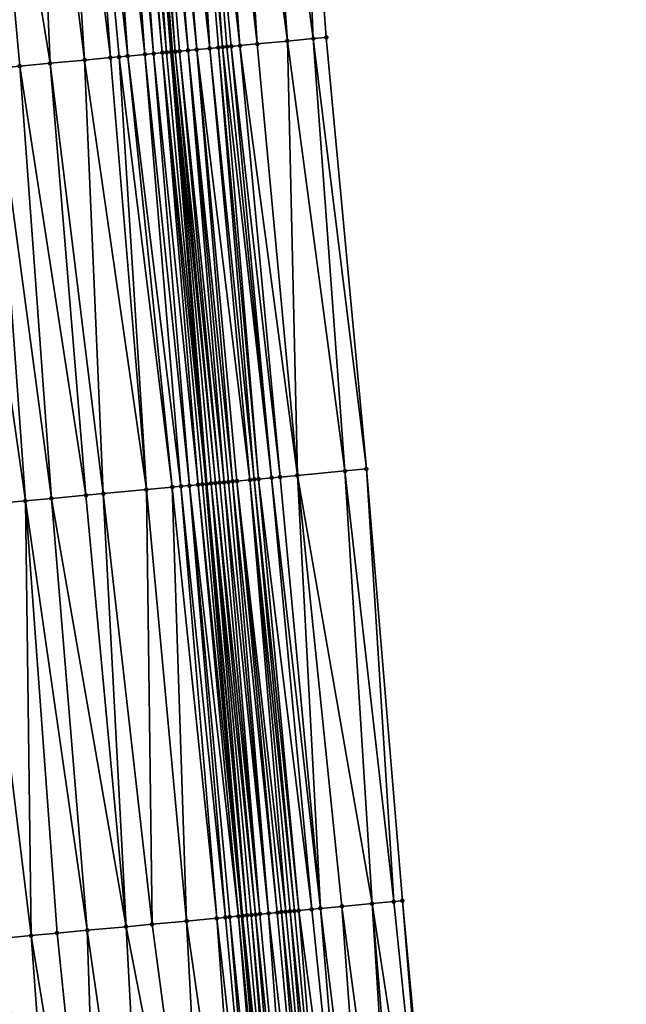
# Model space of a CAD drawing. Header units: feet. Extents: x 2004186 to 2014793, y 836912 to 864902.
# Tile 110 of 256: x 2010535 to 2010563, y 840268 to 840313. Entities that reach past the tile are written whole.
import ezdxf

# ---------------------------------------------------------------- set-up
doc = ezdxf.new("R2010")
doc.units = ezdxf.units.FT
doc.header["$LTSCALE"] = 100
doc.header["$MEASUREMENT"] = 0
for name, color, linetype, lineweight in [('EP_Travel Lane', 5, 'Continuous', 40), ('Road Shots', 4, 'Continuous', 200), ('Road X-Section', 30, 'Continuous', 13)]:
    doc.layers.add(name, color=color, linetype=linetype, lineweight=lineweight)
doc.layers.add('I-77 SB_MM21-27-Surface-Border', color=7, linetype='Continuous')
doc.layers.add('I-77 SB_MM21-27-Surface-TIN', color=7, linetype='Continuous')

msp = doc.modelspace()

# ---------------------------------------------------------------- linework, layer by layer
at = {"layer": 'EP_Travel Lane'}
msp.add_polyline3d([(2010556.355448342, 840152.3034019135, 330.2688760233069), (2010554.430376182, 840172.2069594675, 330.634051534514), (2010552.592448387, 840192.1194834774, 330.9710853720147), (2010550.843420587, 840212.0371035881, 331.3881557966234), (2010549.094201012, 840231.9569076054, 331.7722658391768), (2010547.344998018, 840251.8765227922, 332.1485523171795), (2010545.595775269, 840271.7966101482, 332.5026680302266), (2010543.941322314, 840291.724983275, 332.8852178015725), (2010542.38311738, 840311.6631083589, 333.2561917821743), (2010540.84469176, 840331.3481457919, 333.6275329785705), (2010539.290658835, 840351.2328876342, 334.0001009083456), (2010537.732564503, 840371.1697993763, 334.3547371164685), (2010536.249163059, 840391.1110896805, 334.7345334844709), (2010534.841659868, 840411.057564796, 335.114904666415), (2010533.434118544, 840431.0045803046, 335.4928840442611), (2010532.026614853, 840450.9510625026, 335.8836924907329), (2010530.619156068, 840470.897114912, 336.2643553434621), (2010529.287730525, 840490.8487859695, 336.6517407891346)], dxfattribs=at)
at = {"layer": 'I-77 SB_MM21-27-Surface-Border', "color": 3, "linetype": 'ByBlock', "lineweight": -2}
msp.add_polyline3d([(2010536.849331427, 840471.3208559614, 336.0050703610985), (2010538.390081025, 840451.383917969, 335.6224486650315), (2010540.130386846, 840431.4602963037, 335.2108740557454), (2010542.070308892, 840411.5490983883, 334.8064386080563), (2010543.411574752, 840391.5977659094, 334.4439961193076), (2010545.151892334, 840371.6739692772, 334.0697360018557), (2010546.692723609, 840351.7358163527, 333.7014930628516), (2010548.072387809, 840331.8716134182, 333.3338262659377), (2010549.483508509, 840312.3305115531, 332.9620543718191), (2010551.338526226, 840292.4199919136, 332.5739900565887), (2010552.994363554, 840272.4913784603, 332.2107667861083), (2010554.849338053, 840252.5813226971, 331.8384848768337), (2010556.704239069, 840232.6720556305, 331.4535528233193), (2010557.762707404, 840212.6873127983, 331.1088838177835), (2010559.020094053, 840192.723476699, 330.7204090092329), (2010561.074342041, 840172.8305154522, 330.3673975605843), (2010563.327516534, 840152.958373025, 329.9766822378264)], dxfattribs=at)
at = {"layer": 'I-77 SB_MM21-27-Surface-TIN', "color": 128, "linetype": 'ByBlock', "lineweight": -2}
for points in [[(2010546.277094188, 840331.7415252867, 333.4101129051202), (2010545.080230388, 840331.6548192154, 333.4599508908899), (2010547.691421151, 840312.1619127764, 333.043853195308)], [(2010546.277094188, 840331.7415252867, 333.4101129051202), (2010548.886145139, 840312.2743218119, 332.9888232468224), (2010548.072387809, 840331.8716134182, 333.3338262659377)], [(2010546.277094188, 840331.7415252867, 333.4101129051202), (2010547.691421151, 840312.1619127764, 333.043853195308), (2010548.886145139, 840312.2743218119, 332.9888232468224)], [(2010548.072387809, 840331.8716134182, 333.3338262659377), (2010548.886145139, 840312.2743218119, 332.9888232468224), (2010549.483508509, 840312.3305115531, 332.9620543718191)], [(2010539.694313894, 840331.265052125, 333.6626018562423), (2010538.896382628, 840331.2075560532, 333.6795962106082), (2010541.120331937, 840311.5448145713, 333.2883763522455)], [(2010540.093272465, 840331.2938987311, 333.6489098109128), (2010539.694313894, 840331.265052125, 333.6626018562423), (2010541.518580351, 840311.5822082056, 333.2738726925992)], [(2010539.694313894, 840331.265052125, 333.6626018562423), (2010541.120331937, 840311.5448145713, 333.2883763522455), (2010541.518580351, 840311.5822082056, 333.2738726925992)], [(2010540.292753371, 840331.3082994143, 333.6432559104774), (2010540.093272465, 840331.2938987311, 333.6489098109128), (2010541.916834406, 840311.6195412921, 333.2624262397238)], [(2010540.093272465, 840331.2938987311, 333.6489098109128), (2010541.518580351, 840311.5822082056, 333.2738726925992), (2010541.916834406, 840311.6195412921, 333.2624262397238)], [(2010540.691709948, 840331.3371738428, 333.6280975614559), (2010540.292753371, 840331.3082994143, 333.6432559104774), (2010542.11595472, 840311.6382798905, 333.2530647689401)], [(2010540.292753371, 840331.3082994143, 333.6432559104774), (2010541.916834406, 840311.6195412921, 333.2624262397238), (2010542.11595472, 840311.6382798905, 333.2530647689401)], [(2010540.691709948, 840331.3371738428, 333.6280975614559), (2010542.38311738, 840311.6631083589, 333.2561917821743), (2010540.84469176, 840331.3481457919, 333.6275329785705)], [(2010540.691709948, 840331.3371738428, 333.6280975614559), (2010542.315091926, 840311.6568371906, 333.2528575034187), (2010542.38311738, 840311.6631083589, 333.2561917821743)], [(2010540.691709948, 840331.3371738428, 333.6280975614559), (2010542.11595472, 840311.6382798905, 333.2530647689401), (2010542.315091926, 840311.6568371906, 333.2528575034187)], [(2010541.090685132, 840331.3657885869, 333.6266251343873), (2010540.84469176, 840331.3481457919, 333.6275329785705), (2010542.514247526, 840311.6751970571, 333.2626191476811)], [(2010542.514247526, 840311.6751970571, 333.2626191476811), (2010540.84469176, 840331.3481457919, 333.6275329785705), (2010542.38311738, 840311.6631083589, 333.2561917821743)], [(2010541.489645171, 840331.3946147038, 333.6140129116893), (2010541.090685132, 840331.3657885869, 333.6266251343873), (2010543.111635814, 840311.7311193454, 333.2493546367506)], [(2010541.090685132, 840331.3657885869, 333.6266251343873), (2010542.713387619, 840311.6937233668, 333.2639766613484), (2010543.111635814, 840311.7311193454, 333.2493546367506)], [(2010541.090685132, 840331.3657885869, 333.6266251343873), (2010542.514247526, 840311.6751970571, 333.2626191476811), (2010542.713387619, 840311.6937233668, 333.2639766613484)], [(2010541.888590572, 840331.423645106, 333.590634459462), (2010541.489645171, 840331.3946147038, 333.6140129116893), (2010543.509859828, 840311.7687748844, 333.221626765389)], [(2010541.489645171, 840331.3946147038, 333.6140129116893), (2010543.111635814, 840311.7311193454, 333.2493546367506), (2010543.509859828, 840311.7687748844, 333.221626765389)], [(2010542.885974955, 840331.4959297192, 333.5475452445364), (2010541.888590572, 840331.423645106, 333.590634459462), (2010544.107220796, 840311.8249904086, 333.1935560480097)], [(2010541.888590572, 840331.423645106, 333.590634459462), (2010543.509859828, 840311.7687748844, 333.221626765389), (2010544.107220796, 840311.8249904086, 333.1935560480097)], [(2010543.284948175, 840331.524571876, 333.5446281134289), (2010542.885974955, 840331.4959297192, 333.5475452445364), (2010544.704605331, 840311.8809529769, 333.1782576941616)], [(2010542.885974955, 840331.4959297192, 333.5475452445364), (2010544.505466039, 840311.8624180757, 333.1773339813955), (2010544.704605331, 840311.8809529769, 333.1782576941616)], [(2010542.885974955, 840331.4959297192, 333.5475452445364), (2010544.107220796, 840311.8249904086, 333.1935560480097), (2010544.505466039, 840311.8624180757, 333.1773339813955)], [(2010544.082848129, 840331.5825049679, 333.5046018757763), (2010543.284948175, 840331.524571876, 333.5446281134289), (2010545.501088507, 840311.9558867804, 333.1418514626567)], [(2010543.284948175, 840331.524571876, 333.5446281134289), (2010545.102856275, 840311.9183194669, 333.1651246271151), (2010545.501088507, 840311.9558867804, 333.1418514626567)], [(2010543.284948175, 840331.524571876, 333.5446281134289), (2010544.903734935, 840311.8995918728, 333.1739304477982), (2010545.102856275, 840311.9183194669, 333.1651246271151)], [(2010543.284948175, 840331.524571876, 333.5446281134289), (2010544.704605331, 840311.8809529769, 333.1782576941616), (2010544.903734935, 840311.8995918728, 333.1739304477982)], [(2010545.080230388, 840331.6548192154, 333.4599508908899), (2010544.082848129, 840331.5825049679, 333.5046018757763), (2010546.297568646, 840312.0308531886, 333.1037989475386)], [(2010544.082848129, 840331.5825049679, 333.5046018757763), (2010545.501088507, 840311.9558867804, 333.1418514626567), (2010546.297568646, 840312.0308531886, 333.1037989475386)], [(2010545.080230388, 840331.6548192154, 333.4599508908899), (2010546.297568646, 840312.0308531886, 333.1037989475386), (2010547.691421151, 840312.1619127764, 333.043853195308)], [(2010535.904130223, 840330.9920875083, 333.7358559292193), (2010533.510322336, 840330.8197959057, 333.776477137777), (2010536.739451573, 840311.1350710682, 333.3678115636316)], [(2010533.510322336, 840330.8197959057, 333.776477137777), (2010535.345522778, 840311.0048303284, 333.3864116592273), (2010536.739451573, 840311.1350710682, 333.3678115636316)], [(2010533.510322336, 840330.8197959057, 333.776477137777), (2010534.15071978, 840310.8932693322, 333.3986220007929), (2010535.345522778, 840311.0048303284, 333.3864116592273)], [(2010537.10102604, 840331.0783467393, 333.7095673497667), (2010535.904130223, 840330.9920875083, 333.7358559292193), (2010538.332509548, 840311.2839552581, 333.3446542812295)], [(2010535.904130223, 840330.9920875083, 333.7358559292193), (2010536.739451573, 840311.1350710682, 333.3678115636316), (2010538.332509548, 840311.2839552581, 333.3446542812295)], [(2010538.098444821, 840331.1501512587, 333.6917800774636), (2010537.10102604, 840331.0783467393, 333.7095673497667), (2010539.527292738, 840311.3957288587, 333.3217090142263)], [(2010537.10102604, 840331.0783467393, 333.7095673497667), (2010538.332509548, 840311.2839552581, 333.3446542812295), (2010539.527292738, 840311.3957288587, 333.3217090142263)], [(2010538.896382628, 840331.2075560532, 333.6795962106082), (2010538.098444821, 840331.1501512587, 333.6917800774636), (2010540.323809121, 840311.4703062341, 333.3032997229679)], [(2010538.098444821, 840331.1501512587, 333.6917800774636), (2010539.925553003, 840311.4329952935, 333.3136279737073), (2010540.323809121, 840311.4703062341, 333.3032997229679)], [(2010538.098444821, 840331.1501512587, 333.6917800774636), (2010539.527292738, 840311.3957288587, 333.3217090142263), (2010539.925553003, 840311.4329952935, 333.3136279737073)], [(2010538.896382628, 840331.2075560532, 333.6795962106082), (2010540.323809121, 840311.4703062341, 333.3032997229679), (2010541.120331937, 840311.5448145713, 333.2883763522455)], [(2010548.886145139, 840312.2743218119, 332.9888232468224), (2010547.691421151, 840312.1619127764, 333.043853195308), (2010550.342917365, 840292.3263771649, 332.619709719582)], [(2010548.886145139, 840312.2743218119, 332.9888232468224), (2010551.338526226, 840292.4199919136, 332.5739900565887), (2010549.483508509, 840312.3305115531, 332.9620543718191)], [(2010548.886145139, 840312.2743218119, 332.9888232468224), (2010550.342917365, 840292.3263771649, 332.619709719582), (2010551.338526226, 840292.4199919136, 332.5739900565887)], [(2010543.111635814, 840311.7311193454, 333.2493546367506), (2010542.713387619, 840311.6937233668, 333.2639766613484), (2010544.767507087, 840291.8021415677, 332.8753629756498)], [(2010543.509859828, 840311.7687748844, 333.221626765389), (2010543.111635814, 840311.7311193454, 333.2493546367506), (2010545.165738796, 840291.8397145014, 332.8502323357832)], [(2010543.111635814, 840311.7311193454, 333.2493546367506), (2010544.966618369, 840291.8209771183, 332.8601537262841), (2010545.165738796, 840291.8397145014, 332.8502323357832)], [(2010543.111635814, 840311.7311193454, 333.2493546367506), (2010544.767507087, 840291.8021415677, 332.8753629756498), (2010544.966618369, 840291.8209771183, 332.8601537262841)], [(2010544.107220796, 840311.8249904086, 333.1935560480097), (2010543.509859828, 840311.7687748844, 333.221626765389), (2010545.962226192, 840291.9146030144, 332.8138336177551)], [(2010543.509859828, 840311.7687748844, 333.221626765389), (2010545.36486306, 840291.8584107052, 332.8425290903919), (2010545.962226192, 840291.9146030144, 332.8138336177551)], [(2010543.509859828, 840311.7687748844, 333.221626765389), (2010545.165738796, 840291.8397145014, 332.8502323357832), (2010545.36486306, 840291.8584107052, 332.8425290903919)], [(2010544.505466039, 840311.8624180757, 333.1773339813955), (2010544.107220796, 840311.8249904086, 333.1935560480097), (2010546.161352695, 840291.9332751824, 332.8074250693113)], [(2010544.107220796, 840311.8249904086, 333.1935560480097), (2010545.962226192, 840291.9146030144, 332.8138336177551), (2010546.161352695, 840291.9332751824, 332.8074250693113)], [(2010544.704605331, 840311.8809529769, 333.1782576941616), (2010544.505466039, 840311.8624180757, 333.1773339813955), (2010546.360488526, 840291.9518472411, 332.806408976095)], [(2010544.505466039, 840311.8624180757, 333.1773339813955), (2010546.161352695, 840291.9332751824, 332.8074250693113), (2010546.360488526, 840291.9518472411, 332.806408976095)], [(2010544.903734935, 840311.8995918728, 333.1739304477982), (2010544.704605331, 840311.8809529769, 333.1782576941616), (2010546.957851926, 840292.0080366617, 332.7778690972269)], [(2010544.704605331, 840311.8809529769, 333.1782576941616), (2010546.360488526, 840291.9518472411, 332.806408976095), (2010546.957851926, 840292.0080366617, 332.7778690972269)], [(2010545.102856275, 840311.9183194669, 333.1651246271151), (2010544.903734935, 840311.8995918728, 333.1739304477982), (2010546.957851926, 840292.0080366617, 332.7778690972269)], [(2010545.501088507, 840311.9558867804, 333.1418514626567), (2010545.102856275, 840311.9183194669, 333.1651246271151), (2010547.356086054, 840292.0455836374, 332.7541366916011)], [(2010545.102856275, 840311.9183194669, 333.1651246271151), (2010546.957851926, 840292.0080366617, 332.7778690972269), (2010547.356086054, 840292.0455836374, 332.7541366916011)], [(2010546.297568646, 840312.0308531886, 333.1037989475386), (2010545.501088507, 840311.9558867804, 333.1418514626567), (2010548.152571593, 840292.1204920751, 332.7166647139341)], [(2010545.501088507, 840311.9558867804, 333.1418514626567), (2010547.356086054, 840292.0455836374, 332.7541366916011), (2010548.152571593, 840292.1204920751, 332.7166647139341)], [(2010547.691421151, 840312.1619127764, 333.043853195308), (2010546.297568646, 840312.0308531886, 333.1037989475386), (2010548.152571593, 840292.1204920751, 332.7166647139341)], [(2010547.691421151, 840312.1619127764, 333.043853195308), (2010548.152571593, 840292.1204920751, 332.7166647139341), (2010550.342917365, 840292.3263771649, 332.619709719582)], [(2010538.332509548, 840311.2839552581, 333.3446542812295), (2010536.739451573, 840311.1350710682, 333.3678115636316), (2010539.191820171, 840291.2808752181, 332.9710758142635)], [(2010539.527292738, 840311.3957288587, 333.3217090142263), (2010538.332509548, 840311.2839552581, 333.3446542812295), (2010541.183136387, 840291.4670475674, 332.9365804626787)], [(2010538.332509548, 840311.2839552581, 333.3446542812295), (2010539.191820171, 840291.2808752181, 332.9710758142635), (2010541.183136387, 840291.4670475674, 332.9365804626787)], [(2010539.925553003, 840311.4329952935, 333.3136279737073), (2010539.527292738, 840311.3957288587, 333.3217090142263), (2010541.183136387, 840291.4670475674, 332.9365804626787)], [(2010540.323809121, 840311.4703062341, 333.3032997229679), (2010539.925553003, 840311.4329952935, 333.3136279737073), (2010542.377930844, 840291.5787002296, 332.9186167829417)], [(2010539.925553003, 840311.4329952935, 333.3136279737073), (2010541.183136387, 840291.4670475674, 332.9365804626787), (2010542.377930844, 840291.5787002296, 332.9186167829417)], [(2010541.120331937, 840311.5448145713, 333.2883763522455), (2010540.323809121, 840311.4703062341, 333.3032997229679), (2010542.776193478, 840291.6159412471, 332.9113650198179)], [(2010540.323809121, 840311.4703062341, 333.3032997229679), (2010542.377930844, 840291.5787002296, 332.9186167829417), (2010542.776193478, 840291.6159412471, 332.9113650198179)], [(2010541.518580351, 840311.5822082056, 333.2738726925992), (2010541.120331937, 840311.5448145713, 333.2883763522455), (2010543.174448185, 840291.6532673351, 332.8995308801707)], [(2010541.120331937, 840311.5448145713, 333.2883763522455), (2010542.776193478, 840291.6159412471, 332.9113650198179), (2010543.174448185, 840291.6532673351, 332.8995308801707)], [(2010541.916834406, 840311.6195412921, 333.2624262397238), (2010541.518580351, 840311.5822082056, 333.2738726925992), (2010543.572708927, 840291.6905286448, 332.8911860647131)], [(2010541.518580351, 840311.5822082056, 333.2738726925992), (2010543.174448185, 840291.6532673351, 332.8995308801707), (2010543.572708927, 840291.6905286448, 332.8911860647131)], [(2010542.11595472, 840311.6382798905, 333.2530647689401), (2010541.916834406, 840311.6195412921, 333.2624262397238), (2010543.941322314, 840291.724983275, 332.8852178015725)], [(2010541.916834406, 840311.6195412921, 333.2624262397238), (2010543.771834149, 840291.7092145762, 332.8840361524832), (2010543.941322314, 840291.724983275, 332.8852178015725)], [(2010541.916834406, 840311.6195412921, 333.2624262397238), (2010543.572708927, 840291.6905286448, 332.8911860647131), (2010543.771834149, 840291.7092145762, 332.8840361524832)], [(2010542.315091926, 840311.6568371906, 333.2528575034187), (2010542.11595472, 840311.6382798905, 333.2530647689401), (2010543.941322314, 840291.724983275, 332.8852178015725)], [(2010542.315091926, 840311.6568371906, 333.2528575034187), (2010543.941322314, 840291.724983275, 332.8852178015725), (2010542.38311738, 840311.6631083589, 333.2561917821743)], [(2010542.514247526, 840311.6751970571, 333.2626191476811), (2010542.38311738, 840311.6631083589, 333.2561917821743), (2010544.369255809, 840291.764778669, 332.889179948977)], [(2010543.970974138, 840291.7277419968, 332.885424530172), (2010542.38311738, 840311.6631083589, 333.2561917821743), (2010543.941322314, 840291.724983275, 332.8852178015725)], [(2010544.369255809, 840291.764778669, 332.889179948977), (2010542.38311738, 840311.6631083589, 333.2561917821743), (2010544.170120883, 840291.7461969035, 332.8907189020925)], [(2010544.170120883, 840291.7461969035, 332.8907189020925), (2010542.38311738, 840311.6631083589, 333.2561917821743), (2010543.970974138, 840291.7277419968, 332.885424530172)], [(2010542.713387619, 840311.6937233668, 333.2639766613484), (2010542.514247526, 840311.6751970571, 333.2626191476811), (2010544.568383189, 840291.7834414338, 332.8832779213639)], [(2010542.514247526, 840311.6751970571, 333.2626191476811), (2010544.369255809, 840291.764778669, 332.889179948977), (2010544.568383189, 840291.7834414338, 332.8832779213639)], [(2010542.713387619, 840311.6937233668, 333.2639766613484), (2010544.568383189, 840291.7834414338, 332.8832779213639), (2010544.767507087, 840291.8021415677, 332.8753629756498)], [(2010534.15071978, 840310.8932693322, 333.3986220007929), (2010532.756793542, 840310.7630011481, 333.4186078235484), (2010535.60742813, 840290.9460102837, 333.0199545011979)], [(2010535.345522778, 840311.0048303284, 333.3864116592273), (2010534.15071978, 840310.8932693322, 333.3986220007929), (2010536.802229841, 840291.0575850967, 333.0061842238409)], [(2010534.15071978, 840310.8932693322, 333.3986220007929), (2010535.60742813, 840290.9460102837, 333.0199545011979), (2010536.802229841, 840291.0575850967, 333.0061842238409)], [(2010536.739451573, 840311.1350710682, 333.3678115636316), (2010535.345522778, 840311.0048303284, 333.3864116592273), (2010538.395286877, 840291.206479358, 332.9809374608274)], [(2010535.345522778, 840311.0048303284, 333.3864116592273), (2010536.802229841, 840291.0575850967, 333.0061842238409), (2010538.395286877, 840291.206479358, 332.9809374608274)], [(2010536.739451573, 840311.1350710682, 333.3678115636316), (2010538.395286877, 840291.206479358, 332.9809374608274), (2010539.191820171, 840291.2808752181, 332.9710758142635)], [(2010532.756793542, 840310.7630011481, 333.4186078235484), (2010533.416977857, 840290.7412468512, 333.0564907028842), (2010535.60742813, 840290.9460102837, 333.0199545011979)], [(2010550.342917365, 840292.3263771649, 332.619709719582), (2010548.152571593, 840292.1204920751, 332.7166647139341), (2010551.600505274, 840272.3603808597, 332.2714603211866)], [(2010550.342917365, 840292.3263771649, 332.619709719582), (2010552.596117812, 840272.4539561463, 332.227807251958), (2010551.338526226, 840292.4199919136, 332.5739900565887)], [(2010550.342917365, 840292.3263771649, 332.619709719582), (2010551.600505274, 840272.3603808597, 332.2714603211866), (2010552.596117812, 840272.4539561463, 332.227807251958)], [(2010551.338526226, 840292.4199919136, 332.5739900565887), (2010552.596117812, 840272.4539561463, 332.227807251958), (2010552.994363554, 840272.4913784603, 332.2107667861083)], [(2010543.970974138, 840291.7277419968, 332.885424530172), (2010543.941322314, 840291.724983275, 332.8852178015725), (2010545.825921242, 840271.8179802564, 332.50652170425)], [(2010544.170120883, 840291.7461969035, 332.8907189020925), (2010543.970974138, 840291.7277419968, 332.885424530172), (2010545.825921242, 840271.8179802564, 332.50652170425)], [(2010544.369255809, 840291.764778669, 332.889179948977), (2010544.170120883, 840291.7461969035, 332.8907189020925), (2010546.224192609, 840271.8551275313, 332.5043163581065)], [(2010544.170120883, 840291.7461969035, 332.8907189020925), (2010546.025062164, 840271.8364976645, 332.5084519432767), (2010546.224192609, 840271.8551275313, 332.5043163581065)], [(2010544.170120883, 840291.7461969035, 332.8907189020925), (2010545.825921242, 840271.8179802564, 332.50652170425), (2010546.025062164, 840271.8364976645, 332.5084519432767)], [(2010544.568383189, 840291.7834414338, 332.8832779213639), (2010544.369255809, 840291.764778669, 332.889179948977), (2010546.423319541, 840271.873795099, 332.4981472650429)], [(2010544.369255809, 840291.764778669, 332.889179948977), (2010546.224192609, 840271.8551275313, 332.5043163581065), (2010546.423319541, 840271.873795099, 332.4981472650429)], [(2010544.767507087, 840291.8021415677, 332.8753629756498), (2010544.568383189, 840291.7834414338, 332.8832779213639), (2010546.423319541, 840271.873795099, 332.4981472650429)], [(2010544.966618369, 840291.8209771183, 332.8601537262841), (2010544.767507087, 840291.8021415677, 332.8753629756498), (2010546.821565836, 840271.9112114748, 332.4814270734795)], [(2010544.767507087, 840291.8021415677, 332.8753629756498), (2010546.423319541, 840271.873795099, 332.4981472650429), (2010546.821565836, 840271.9112114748, 332.4814270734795)], [(2010545.165738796, 840291.8397145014, 332.8502323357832), (2010544.966618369, 840291.8209771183, 332.8601537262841), (2010546.821565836, 840271.9112114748, 332.4814270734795)], [(2010545.36486306, 840291.8584107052, 332.8425290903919), (2010545.165738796, 840291.8397145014, 332.8502323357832), (2010547.219817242, 840271.9485730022, 332.4676653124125)], [(2010545.165738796, 840291.8397145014, 332.8502323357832), (2010546.821565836, 840271.9112114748, 332.4814270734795), (2010547.219817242, 840271.9485730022, 332.4676653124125)], [(2010545.962226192, 840291.9146030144, 332.8138336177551), (2010545.36486306, 840291.8584107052, 332.8425290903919), (2010547.618049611, 840271.9861388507, 332.442882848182)], [(2010545.36486306, 840291.8584107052, 332.8425290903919), (2010547.418935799, 840271.9673304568, 332.4566478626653), (2010547.618049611, 840271.9861388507, 332.442882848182)], [(2010545.36486306, 840291.8584107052, 332.8425290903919), (2010547.219817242, 840271.9485730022, 332.4676653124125), (2010547.418935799, 840271.9673304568, 332.4566478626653)], [(2010546.161352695, 840291.9332751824, 332.8074250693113), (2010545.962226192, 840291.9146030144, 332.8138336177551), (2010548.016304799, 840272.0234597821, 332.431310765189)], [(2010545.962226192, 840291.9146030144, 332.8138336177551), (2010547.817170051, 840272.0048761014, 332.4329551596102), (2010548.016304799, 840272.0234597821, 332.431310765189)], [(2010545.962226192, 840291.9146030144, 332.8138336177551), (2010547.618049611, 840271.9861388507, 332.442882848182), (2010547.817170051, 840272.0048761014, 332.4329551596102)], [(2010546.360488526, 840291.9518472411, 332.806408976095), (2010546.161352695, 840291.9332751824, 332.8074250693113), (2010548.215431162, 840272.0421334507, 332.4248125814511)], [(2010546.161352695, 840291.9332751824, 332.8074250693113), (2010548.016304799, 840272.0234597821, 332.431310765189), (2010548.215431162, 840272.0421334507, 332.4248125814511)], [(2010546.957851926, 840292.0080366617, 332.7778690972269), (2010546.360488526, 840291.9518472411, 332.806408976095), (2010548.812796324, 840272.0983039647, 332.397253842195)], [(2010546.360488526, 840291.9518472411, 332.806408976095), (2010548.215431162, 840272.0421334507, 332.4248125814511), (2010548.812796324, 840272.0983039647, 332.397253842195)], [(2010547.356086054, 840292.0455836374, 332.7541366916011), (2010546.957851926, 840292.0080366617, 332.7778690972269), (2010549.2110321, 840272.1358332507, 332.3744434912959)], [(2010546.957851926, 840292.0080366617, 332.7778690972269), (2010548.812796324, 840272.0983039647, 332.397253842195), (2010549.2110321, 840272.1358332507, 332.3744434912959)], [(2010548.152571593, 840292.1204920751, 332.7166647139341), (2010547.356086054, 840292.0455836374, 332.7541366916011), (2010549.2110321, 840272.1358332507, 332.3744434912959)], [(2010548.152571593, 840292.1204920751, 332.7166647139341), (2010550.206645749, 840272.2293966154, 332.3314334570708), (2010551.600505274, 840272.3603808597, 332.2714603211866)], [(2010548.152571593, 840292.1204920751, 332.7166647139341), (2010549.2110321, 840272.1358332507, 332.3744434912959), (2010550.206645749, 840272.2293966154, 332.3314334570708)], [(2010539.191820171, 840291.2808752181, 332.9710758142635), (2010538.395286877, 840291.206479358, 332.9809374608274), (2010540.250250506, 840271.296540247, 332.6117321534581)], [(2010541.183136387, 840291.4670475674, 332.9365804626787), (2010539.191820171, 840291.2808752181, 332.9710758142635), (2010541.445037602, 840271.4082719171, 332.5894823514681)], [(2010539.191820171, 840291.2808752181, 332.9710758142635), (2010540.250250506, 840271.296540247, 332.6117321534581), (2010541.445037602, 840271.4082719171, 332.5894823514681)], [(2010542.377930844, 840291.5787002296, 332.9186167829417), (2010541.183136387, 840291.4670475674, 332.9365804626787), (2010543.03809142, 840271.5572007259, 332.5623376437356)], [(2010541.183136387, 840291.4670475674, 332.9365804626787), (2010541.445037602, 840271.4082719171, 332.5894823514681), (2010543.03809142, 840271.5572007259, 332.5623376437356)], [(2010542.776193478, 840291.6159412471, 332.9113650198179), (2010542.377930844, 840291.5787002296, 332.9186167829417), (2010544.432005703, 840271.6875972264, 332.5340663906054)], [(2010542.377930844, 840291.5787002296, 332.9186167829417), (2010543.03809142, 840271.5572007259, 332.5623376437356), (2010544.432005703, 840271.6875972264, 332.5340663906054)], [(2010543.174448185, 840291.6532673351, 332.8995308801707), (2010542.776193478, 840291.6159412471, 332.9113650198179), (2010544.830260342, 840271.7249240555, 332.5221761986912)], [(2010542.776193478, 840291.6159412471, 332.9113650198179), (2010544.432005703, 840271.6875972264, 332.5340663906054), (2010544.830260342, 840271.7249240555, 332.5221761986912)], [(2010543.572708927, 840291.6905286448, 332.8911860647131), (2010543.174448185, 840291.6532673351, 332.8995308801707), (2010545.427640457, 840271.780934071, 332.5032744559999)], [(2010543.174448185, 840291.6532673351, 332.8995308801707), (2010545.029390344, 840271.7435586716, 332.5177844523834), (2010545.427640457, 840271.780934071, 332.5032744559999)], [(2010543.174448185, 840291.6532673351, 332.8995308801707), (2010544.830260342, 840271.7249240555, 332.5221761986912), (2010545.029390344, 840271.7435586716, 332.5177844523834)], [(2010543.771834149, 840291.7092145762, 332.8840361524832), (2010543.572708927, 840291.6905286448, 332.8911860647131), (2010545.595775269, 840271.7966101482, 332.5026680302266)], [(2010543.572708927, 840291.6905286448, 332.8911860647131), (2010545.427640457, 840271.780934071, 332.5032744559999), (2010545.595775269, 840271.7966101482, 332.5026680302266)], [(2010543.771834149, 840291.7092145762, 332.8840361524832), (2010545.595775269, 840271.7966101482, 332.5026680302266), (2010543.941322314, 840291.724983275, 332.8852178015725)], [(2010545.626776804, 840271.7995005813, 332.5025562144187), (2010543.941322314, 840291.724983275, 332.8852178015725), (2010545.595775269, 840271.7966101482, 332.5026680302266)], [(2010545.825921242, 840271.8179802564, 332.50652170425), (2010543.941322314, 840291.724983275, 332.8852178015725), (2010545.626776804, 840271.7995005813, 332.5025562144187)], [(2010535.60742813, 840290.9460102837, 333.0199545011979), (2010533.416977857, 840290.7412468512, 333.0564907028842), (2010535.869326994, 840270.8872598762, 332.6716089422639)], [(2010536.802229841, 840291.0575850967, 333.0061842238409), (2010535.60742813, 840290.9460102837, 333.0199545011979), (2010538.45805538, 840271.1290981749, 332.6367230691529)], [(2010535.60742813, 840290.9460102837, 333.0199545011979), (2010537.064119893, 840270.9989292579, 332.6527188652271), (2010538.45805538, 840271.1290981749, 332.6367230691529)], [(2010535.60742813, 840290.9460102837, 333.0199545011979), (2010535.869326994, 840270.8872598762, 332.6716089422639), (2010537.064119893, 840270.9989292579, 332.6527188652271)], [(2010538.395286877, 840291.206479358, 332.9809374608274), (2010536.802229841, 840291.0575850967, 333.0061842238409), (2010540.250250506, 840271.296540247, 332.6117321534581)], [(2010536.802229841, 840291.0575850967, 333.0061842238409), (2010538.45805538, 840271.1290981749, 332.6367230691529), (2010540.250250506, 840271.296540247, 332.6117321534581)], [(2010533.416977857, 840290.7412468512, 333.0564907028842), (2010534.475412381, 840270.7568669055, 332.6996898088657), (2010535.869326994, 840270.8872598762, 332.6716089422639)], [(2010550.206645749, 840272.2293966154, 332.3314334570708), (2010549.2110321, 840272.1358332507, 332.3744434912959), (2010551.663373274, 840252.2819317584, 331.9793858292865)], [(2010551.600505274, 840272.3603808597, 332.2714603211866), (2010550.206645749, 840272.2293966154, 332.3314334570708), (2010552.858106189, 840252.3942449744, 331.924239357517)], [(2010550.206645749, 840272.2293966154, 332.3314334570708), (2010551.663373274, 840252.2819317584, 331.9793858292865), (2010552.858106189, 840252.3942449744, 331.924239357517)], [(2010552.596117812, 840272.4539561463, 332.227807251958), (2010551.600505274, 840272.3603808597, 332.2714603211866), (2010554.650213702, 840252.5626274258, 331.8463668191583)], [(2010551.600505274, 840272.3603808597, 332.2714603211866), (2010553.256356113, 840252.4316224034, 331.9092029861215), (2010554.650213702, 840252.5626274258, 331.8463668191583)], [(2010551.600505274, 840272.3603808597, 332.2714603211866), (2010552.858106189, 840252.3942449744, 331.924239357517), (2010553.256356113, 840252.4316224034, 331.9092029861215)], [(2010552.596117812, 840272.4539561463, 332.227807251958), (2010554.650213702, 840252.5626274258, 331.8463668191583), (2010552.994363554, 840272.4913784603, 332.2107667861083)], [(2010552.994363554, 840272.4913784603, 332.2107667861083), (2010554.650213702, 840252.5626274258, 331.8463668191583), (2010554.849338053, 840252.5813226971, 331.8384848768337)], [(2010545.029390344, 840271.7435586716, 332.5177844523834), (2010544.830260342, 840271.7249240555, 332.5221761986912), (2010546.68523234, 840251.814895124, 332.1572864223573)], [(2010545.427640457, 840271.780934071, 332.5032744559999), (2010545.029390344, 840271.7435586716, 332.5177844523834), (2010547.083489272, 840251.8521973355, 332.1464228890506)], [(2010545.029390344, 840271.7435586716, 332.5177844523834), (2010546.68523234, 840251.814895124, 332.1572864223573), (2010547.083489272, 840251.8521973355, 332.1464228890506)], [(2010545.427640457, 840271.780934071, 332.5032744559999), (2010547.344998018, 840251.8765227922, 332.1485523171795), (2010545.595775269, 840271.7966101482, 332.5026680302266)], [(2010545.427640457, 840271.780934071, 332.5032744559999), (2010547.282628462, 840251.8707333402, 332.1473765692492), (2010547.344998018, 840251.8765227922, 332.1485523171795)], [(2010545.427640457, 840271.780934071, 332.5032744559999), (2010547.083489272, 840251.8521973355, 332.1464228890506), (2010547.282628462, 840251.8707333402, 332.1473765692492)], [(2010545.626776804, 840271.7995005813, 332.5025562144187), (2010545.595775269, 840271.7966101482, 332.5026680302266), (2010547.344998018, 840251.8765227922, 332.1485523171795)], [(2010545.825921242, 840271.8179802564, 332.50652170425), (2010545.626776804, 840271.7995005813, 332.5025562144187), (2010547.680916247, 840251.9077043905, 332.154884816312)], [(2010545.626776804, 840271.7995005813, 332.5025562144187), (2010547.344998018, 840251.8765227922, 332.1485523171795), (2010547.680916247, 840251.9077043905, 332.154884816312)], [(2010546.025062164, 840271.8364976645, 332.5084519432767), (2010545.825921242, 840271.8179802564, 332.50652170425), (2010547.680916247, 840251.9077043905, 332.154884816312)], [(2010546.224192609, 840271.8551275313, 332.5043163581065), (2010546.025062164, 840271.8364976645, 332.5084519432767), (2010547.880052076, 840251.9262764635, 332.153837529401)], [(2010546.025062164, 840271.8364976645, 332.5084519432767), (2010547.680916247, 840251.9077043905, 332.154884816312), (2010547.880052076, 840251.9262764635, 332.153837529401)], [(2010546.423319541, 840271.873795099, 332.4981472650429), (2010546.224192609, 840271.8551275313, 332.5043163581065), (2010548.278300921, 840251.9636654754, 332.1381585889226)], [(2010546.224192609, 840271.8551275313, 332.5043163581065), (2010547.880052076, 840251.9262764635, 332.153837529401), (2010548.278300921, 840251.9636654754, 332.1381585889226)], [(2010546.821565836, 840271.9112114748, 332.4814270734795), (2010546.423319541, 840271.873795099, 332.4981472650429), (2010548.278300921, 840251.9636654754, 332.1381585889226)], [(2010547.219817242, 840271.9485730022, 332.4676653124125), (2010546.821565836, 840271.9112114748, 332.4814270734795), (2010549.074785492, 840252.0385842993, 332.0989895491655)], [(2010546.821565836, 840271.9112114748, 332.4814270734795), (2010548.278300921, 840251.9636654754, 332.1381585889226), (2010549.074785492, 840252.0385842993, 332.0989895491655)], [(2010547.418935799, 840271.9673304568, 332.4566478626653), (2010547.219817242, 840271.9485730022, 332.4676653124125), (2010549.074785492, 840252.0385842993, 332.0989895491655)], [(2010547.618049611, 840271.9861388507, 332.442882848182), (2010547.418935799, 840271.9673304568, 332.4566478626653), (2010549.473025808, 840252.076064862, 332.0782316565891)], [(2010547.418935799, 840271.9673304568, 332.4566478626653), (2010549.074785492, 840252.0385842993, 332.0989895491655), (2010549.473025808, 840252.076064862, 332.0782316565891)], [(2010547.817170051, 840272.0048761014, 332.4329551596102), (2010547.618049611, 840271.9861388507, 332.442882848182), (2010549.473025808, 840252.076064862, 332.0782316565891)], [(2010548.016304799, 840272.0234597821, 332.431310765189), (2010547.817170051, 840272.0048761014, 332.4329551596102), (2010549.871278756, 840252.1134098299, 332.0649961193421)], [(2010547.817170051, 840272.0048761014, 332.4329551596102), (2010549.473025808, 840252.076064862, 332.0782316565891), (2010549.871278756, 840252.1134098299, 332.0649961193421)], [(2010548.215431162, 840272.0421334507, 332.4248125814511), (2010548.016304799, 840272.0234597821, 332.431310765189), (2010549.871278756, 840252.1134098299, 332.0649961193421)], [(2010548.812796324, 840272.0983039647, 332.397253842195), (2010548.215431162, 840272.0421334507, 332.4248125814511), (2010550.866887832, 840252.2070222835, 332.0180362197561)], [(2010548.215431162, 840272.0421334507, 332.4248125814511), (2010549.871278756, 840252.1134098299, 332.0649961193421), (2010550.866887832, 840252.2070222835, 332.0180362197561)], [(2010549.2110321, 840272.1358332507, 332.3744434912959), (2010548.812796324, 840272.0983039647, 332.397253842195), (2010550.866887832, 840252.2070222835, 332.0180362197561)], [(2010549.2110321, 840272.1358332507, 332.3744434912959), (2010550.866887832, 840252.2070222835, 332.0180362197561), (2010551.663373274, 840252.2819317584, 331.9793858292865)], [(2010540.250250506, 840271.296540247, 332.6117321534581), (2010538.45805538, 840271.1290981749, 332.6367230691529), (2010541.308675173, 840251.3122661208, 332.2511938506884)], [(2010541.445037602, 840271.4082719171, 332.5894823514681), (2010540.250250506, 840271.296540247, 332.6117321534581), (2010544.096526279, 840251.5728172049, 332.206460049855)], [(2010540.250250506, 840271.296540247, 332.6117321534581), (2010541.308675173, 840251.3122661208, 332.2511938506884), (2010544.096526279, 840251.5728172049, 332.206460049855)], [(2010543.03809142, 840271.5572007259, 332.5623376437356), (2010541.445037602, 840271.4082719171, 332.5894823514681), (2010544.096526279, 840251.5728172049, 332.206460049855)], [(2010544.432005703, 840271.6875972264, 332.5340663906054), (2010543.03809142, 840271.5572007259, 332.5623376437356), (2010545.888718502, 840251.7402904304, 332.1790285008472)], [(2010543.03809142, 840271.5572007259, 332.5623376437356), (2010544.096526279, 840251.5728172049, 332.206460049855), (2010545.888718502, 840251.7402904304, 332.1790285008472)], [(2010544.830260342, 840271.7249240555, 332.5221761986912), (2010544.432005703, 840271.6875972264, 332.5340663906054), (2010546.68523234, 840251.814895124, 332.1572864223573)], [(2010544.432005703, 840271.6875972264, 332.5340663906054), (2010545.888718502, 840251.7402904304, 332.1790285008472), (2010546.68523234, 840251.814895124, 332.1572864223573)], [(2010535.869326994, 840270.8872598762, 332.6716089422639), (2010534.475412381, 840270.7568669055, 332.6996898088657), (2010537.326026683, 840250.9400937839, 332.3126861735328)], [(2010537.064119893, 840270.9989292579, 332.6527188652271), (2010535.869326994, 840270.8872598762, 332.6716089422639), (2010539.118214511, 840251.1076141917, 332.2826371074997)], [(2010535.869326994, 840270.8872598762, 332.6716089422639), (2010537.326026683, 840250.9400937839, 332.3126861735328), (2010539.118214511, 840251.1076141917, 332.2826371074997)], [(2010538.45805538, 840271.1290981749, 332.6367230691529), (2010537.064119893, 840270.9989292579, 332.6527188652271), (2010539.118214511, 840251.1076141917, 332.2826371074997)], [(2010538.45805538, 840271.1290981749, 332.6367230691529), (2010539.118214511, 840251.1076141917, 332.2826371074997), (2010541.308675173, 840251.3122661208, 332.2511938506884)], [(2010534.276281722, 840270.7382393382, 332.703701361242), (2010533.878015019, 840270.7010420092, 332.708606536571), (2010535.73297274, 840250.7911663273, 332.3405297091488)], [(2010533.878015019, 840270.7010420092, 332.708606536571), (2010535.334706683, 840250.7539620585, 332.3459596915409), (2010535.73297274, 840250.7911663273, 332.3405297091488)], [(2010534.276281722, 840270.7382393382, 332.703701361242), (2010536.330367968, 840250.8470141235, 332.3300883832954), (2010534.475412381, 840270.7568669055, 332.6996898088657)], [(2010534.276281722, 840270.7382393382, 332.703701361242), (2010535.73297274, 840250.7911663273, 332.3405297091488), (2010536.330367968, 840250.8470141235, 332.3300883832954)], [(2010537.326026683, 840250.9400937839, 332.3126861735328), (2010534.475412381, 840270.7568669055, 332.6996898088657), (2010536.330367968, 840250.8470141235, 332.3300883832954)]]:
    msp.add_3dface(points, dxfattribs=at)
at = {"layer": 'Road Shots', "lineweight": 100}
for p in [(2010548.886145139, 840312.2743218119, 332.9888232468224), (2010549.483508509, 840312.3305115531, 332.9620543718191), (2010543.111635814, 840311.7311193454, 333.2493546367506), (2010543.509859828, 840311.7687748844, 333.221626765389), (2010544.107220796, 840311.8249904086, 333.1935560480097), (2010544.505466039, 840311.8624180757, 333.1773339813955), (2010544.704605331, 840311.8809529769, 333.1782576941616), (2010544.903734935, 840311.8995918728, 333.1739304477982), (2010545.102856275, 840311.9183194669, 333.1651246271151), (2010545.501088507, 840311.9558867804, 333.1418514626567), (2010546.297568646, 840312.0308531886, 333.1037989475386), (2010547.691421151, 840312.1619127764, 333.043853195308), (2010538.332509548, 840311.2839552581, 333.3446542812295), (2010539.527292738, 840311.3957288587, 333.3217090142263), (2010539.925553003, 840311.4329952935, 333.3136279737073), (2010540.323809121, 840311.4703062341, 333.3032997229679), (2010541.120331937, 840311.5448145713, 333.2883763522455), (2010541.518580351, 840311.5822082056, 333.2738726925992), (2010541.916834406, 840311.6195412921, 333.2624262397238), (2010542.11595472, 840311.6382798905, 333.2530647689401), (2010542.315091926, 840311.6568371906, 333.2528575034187), (2010542.514247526, 840311.6751970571, 333.2626191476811), (2010542.713387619, 840311.6937233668, 333.2639766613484), (2010535.345522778, 840311.0048303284, 333.3864116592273), (2010536.739451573, 840311.1350710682, 333.3678115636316), (2010550.342917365, 840292.3263771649, 332.619709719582), (2010551.338526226, 840292.4199919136, 332.5739900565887), (2010543.970974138, 840291.7277419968, 332.885424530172), (2010544.170120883, 840291.7461969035, 332.8907189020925), (2010544.369255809, 840291.764778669, 332.889179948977), (2010544.568383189, 840291.7834414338, 332.8832779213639), (2010544.767507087, 840291.8021415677, 332.8753629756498), (2010544.966618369, 840291.8209771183, 332.8601537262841), (2010545.165738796, 840291.8397145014, 332.8502323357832), (2010545.36486306, 840291.8584107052, 332.8425290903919), (2010545.962226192, 840291.9146030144, 332.8138336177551), (2010546.161352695, 840291.9332751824, 332.8074250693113), (2010546.360488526, 840291.9518472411, 332.806408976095), (2010546.957851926, 840292.0080366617, 332.7778690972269), (2010547.356086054, 840292.0455836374, 332.7541366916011), (2010548.152571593, 840292.1204920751, 332.7166647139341), (2010539.191820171, 840291.2808752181, 332.9710758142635), (2010541.183136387, 840291.4670475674, 332.9365804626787), (2010542.377930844, 840291.5787002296, 332.9186167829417), (2010542.776193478, 840291.6159412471, 332.9113650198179), (2010543.174448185, 840291.6532673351, 332.8995308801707), (2010543.572708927, 840291.6905286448, 332.8911860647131), (2010543.771834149, 840291.7092145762, 332.8840361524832), (2010535.60742813, 840290.9460102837, 333.0199545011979), (2010536.802229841, 840291.0575850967, 333.0061842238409), (2010538.395286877, 840291.206479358, 332.9809374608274), (2010550.206645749, 840272.2293966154, 332.3314334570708), (2010551.600505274, 840272.3603808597, 332.2714603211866), (2010552.596117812, 840272.4539561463, 332.227807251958), (2010552.994363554, 840272.4913784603, 332.2107667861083), (2010545.029390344, 840271.7435586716, 332.5177844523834), (2010545.427640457, 840271.780934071, 332.5032744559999), (2010545.626776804, 840271.7995005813, 332.5025562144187), (2010545.825921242, 840271.8179802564, 332.50652170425), (2010546.025062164, 840271.8364976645, 332.5084519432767), (2010546.224192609, 840271.8551275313, 332.5043163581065), (2010546.423319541, 840271.873795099, 332.4981472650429), (2010546.821565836, 840271.9112114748, 332.4814270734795), (2010547.219817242, 840271.9485730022, 332.4676653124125), (2010547.418935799, 840271.9673304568, 332.4566478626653), (2010547.618049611, 840271.9861388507, 332.442882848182), (2010547.817170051, 840272.0048761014, 332.4329551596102), (2010548.016304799, 840272.0234597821, 332.431310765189), (2010548.215431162, 840272.0421334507, 332.4248125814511), (2010548.812796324, 840272.0983039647, 332.397253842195), (2010549.2110321, 840272.1358332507, 332.3744434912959), (2010540.250250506, 840271.296540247, 332.6117321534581), (2010541.445037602, 840271.4082719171, 332.5894823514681), (2010543.03809142, 840271.5572007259, 332.5623376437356), (2010544.432005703, 840271.6875972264, 332.5340663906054), (2010544.830260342, 840271.7249240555, 332.5221761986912), (2010535.869326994, 840270.8872598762, 332.6716089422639), (2010537.064119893, 840270.9989292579, 332.6527188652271), (2010538.45805538, 840271.1290981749, 332.6367230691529)]:
    msp.add_point(p, dxfattribs=at)
at = {"layer": 'Road X-Section', "extrusion": (-0.09274763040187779, 0.9954910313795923, 0.01988676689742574), "elevation": 650056.3097195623, "flags": 128}
msp.add_lwpolyline([(-2079784.266770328, -12596.13107525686), (-2079785.866770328, -12596.15095384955), (-2079786.066770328, -12596.15189869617), (-2079786.266770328, -12596.15529024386), (-2079786.466770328, -12596.16211909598), (-2079787.066770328, -12596.1668547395), (-2079787.666770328, -12596.1649517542), (-2079787.866770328, -12596.16767677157), (-2079788.066770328, -12596.1743322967), (-2079788.266770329, -12596.18534625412), (-2079788.666770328, -12596.21143324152), (-2079788.866770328, -12596.21118835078), (-2079789.066770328, -12596.20822396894), (-2079789.466770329, -12596.21557303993), (-2079789.666770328, -12596.21731184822), (-2079790.266770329, -12596.21326773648), (-2079790.866770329, -12596.22036085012), (-2079791.266770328, -12596.22826636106), (-2079791.866770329, -12596.23826811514), (-2079792.266770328, -12596.24744478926), (-2079793.466770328, -12596.26701773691), (-2079794.466770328, -12596.28641163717), (-2079795.466770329, -12596.30762470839), (-2079795.666770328, -12596.31347207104), (-2079796.266770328, -12596.32174012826), (-2079796.466770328, -12596.32598866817), (-2079796.866770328, -12596.32718873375), (-2079797.666770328, -12596.33673922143), (-2079798.066770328, -12596.34447944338), (-2079798.666770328, -12596.35166566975), (-2079799.666770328, -12596.36728776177), (-2079800.066770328, -12596.37151451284), (-2079800.466770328, -12596.38029248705), (-2079800.666770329, -12596.38742986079), (-2079800.866770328, -12596.39851097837), (-2079801.066770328, -12596.40402738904), (-2079801.666770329, -12596.40449140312), (-2079801.866770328, -12596.40314145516), (-2079802.866770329, -12596.41057540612), (-2079804.266770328, -12596.43629049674), (-2079805.666770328, -12596.45438111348), (-2079806.466770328, -12596.46487387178), (-2079807.466770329, -12596.47878092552), (-2079809.266770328, -12596.5075988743), (-2079810.466770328, -12596.5227491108), (-2079811.266770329, -12596.53486142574), (-2079812.466770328, -12596.54671138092), (-2079813.066770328, -12596.55371779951), (-2079815.466770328, -12596.59081198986), (-2079816.866770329, -12596.61080176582), (-2079818.066770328, -12596.62301452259), (-2079819.466770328, -12596.64161829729), (-2079821.066770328, -12596.66478016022), (-2079822.266770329, -12596.6877299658), (-2079822.666770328, -12596.69581260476), (-2079823.066770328, -12596.70614289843), (-2079823.866770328, -12596.721069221), (-2079824.266770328, -12596.73557574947), (-2079824.666770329, -12596.74702446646), (-2079824.866770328, -12596.75638778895), (-2079825.066770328, -12596.75659509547), (-2079825.266770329, -12596.74683152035), (-2079825.466770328, -12596.74547373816), (-2079825.866770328, -12596.76009865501), (-2079826.266770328, -12596.78783201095), (-2079826.866770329, -12596.81590828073), (-2079827.266770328, -12596.83213355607), (-2079827.466770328, -12596.8312096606), (-2079827.666770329, -12596.8355377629), (-2079827.866770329, -12596.84434532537), (-2079828.266770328, -12596.86762309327), (-2079829.066770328, -12596.90568313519), (-2079830.466770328, -12596.96564074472), (-2079831.666770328, -12597.02068157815), (-2079832.266770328, -12597.04745574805)], dxfattribs=at)
at = {"layer": 'Road X-Section', "extrusion": (-0.09274985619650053, 0.9955149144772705, 0.0186418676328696), "elevation": 650051.4889004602, "flags": 128}
msp.add_lwpolyline([(-2079784.26719819, -11786.72827720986), (-2079784.86719819, -11786.73302152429), (-2079785.46719819, -11786.74371171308), (-2079786.26719819, -11786.7549285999), (-2079786.867198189, -11786.77227097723), (-2079787.06719819, -11786.77388259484), (-2079787.26719819, -11786.7721076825), (-2079787.66719819, -11786.76577961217), (-2079787.86719819, -11786.77146719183), (-2079788.06719819, -11786.78395107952), (-2079788.26719819, -11786.79954316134), (-2079788.46719819, -11786.81047913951), (-2079788.86719819, -11786.81108545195), (-2079789.26719819, -11786.81854997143), (-2079789.86719819, -11786.82033443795), (-2079790.06719819, -11786.82264137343), (-2079790.86719819, -11786.84108345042), (-2079791.86719819, -11786.85256501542), (-2079792.66719819, -11786.86989980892), (-2079792.867198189, -11786.87563986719), (-2079793.46719819, -11786.88656498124), (-2079794.06719819, -11786.89429478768), (-2079794.66719819, -11786.90581966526), (-2079795.86719819, -11786.93203752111), (-2079797.06719819, -11786.94471641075), (-2079798.06719819, -11786.96117143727), (-2079798.66719819, -11786.96885285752), (-2079799.66719819, -11786.97978717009), (-2079799.86719819, -11786.98348619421), (-2079800.26719819, -11786.98688124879), (-2079800.467198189, -11786.99303921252), (-2079800.66719819, -11787.00245426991), (-2079800.867198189, -11787.00859617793), (-2079801.26719819, -11787.00874635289), (-2079801.467198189, -11787.00372458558), (-2079801.867198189, -11787.00397041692), (-2079802.46719819, -11787.00691568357), (-2079803.66719819, -11787.02842904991), (-2079804.66719819, -11787.04044128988), (-2079805.26719819, -11787.04964217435), (-2079805.46719819, -11787.05425957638), (-2079807.06719819, -11787.06977208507), (-2079808.46719819, -11787.0929381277), (-2079809.66719819, -11787.10438918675), (-2079810.66719819, -11787.12056312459), (-2079811.26719819, -11787.12560359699), (-2079811.867198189, -11787.13036491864), (-2079812.26719819, -11787.13707923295), (-2079812.867198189, -11787.14017108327), (-2079814.267198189, -11787.16563125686), (-2079816.46719819, -11787.20217380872), (-2079817.66719819, -11787.21594647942), (-2079819.26719819, -11787.24119763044), (-2079820.06719819, -11787.25106099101), (-2079822.06719819, -11787.28556233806), (-2079823.26719819, -11787.30352913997), (-2079823.66719819, -11787.31078216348), (-2079824.06719819, -11787.32261835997), (-2079824.46719819, -11787.33096462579), (-2079824.66719819, -11787.33811578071), (-2079824.86719819, -11787.33672716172), (-2079825.06719819, -11787.3314318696), (-2079825.26719819, -11787.3329710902), (-2079825.46719819, -11787.33887414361), (-2079825.667198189, -11787.34679046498), (-2079825.86719819, -11787.36200235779), (-2079826.067198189, -11787.37192547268), (-2079826.26719819, -11787.37963005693), (-2079826.86719819, -11787.40833051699), (-2079827.06719819, -11787.41474017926), (-2079827.26719819, -11787.41575644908), (-2079827.86719819, -11787.44430128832), (-2079828.26719819, -11787.46803781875), (-2079829.06719819, -11787.50551630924), (-2079831.26719819, -11787.60248815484), (-2079832.267198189, -11787.64821576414)], dxfattribs=at)
at = {"layer": 'Road X-Section', "extrusion": (-0.09274989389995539, 0.9955153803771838, 0.01861678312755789), "elevation": 650031.7966634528, "flags": 128}
msp.add_lwpolyline([(-2079784.263505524, -11770.43133612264), (-2079784.863505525, -11770.43911919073), (-2079785.263505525, -11770.44118560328), (-2079786.063505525, -11770.45445682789), (-2079786.663505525, -11770.46577813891), (-2079787.463505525, -11770.47348534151), (-2079787.663505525, -11770.47918916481), (-2079788.063505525, -11770.49943906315), (-2079788.263505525, -11770.50570180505), (-2079788.663505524, -11770.50578800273), (-2079789.263505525, -11770.5151036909), (-2079789.863505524, -11770.52069159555), (-2079790.463505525, -11770.53324857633), (-2079791.063505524, -11770.54666538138), (-2079791.663505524, -11770.55766156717), (-2079792.263505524, -11770.5719992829), (-2079793.263505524, -11770.58849764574), (-2079794.463505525, -11770.60891416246), (-2079795.263505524, -11770.62636783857), (-2079795.663505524, -11770.63202549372), (-2079796.863505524, -11770.64145054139), (-2079797.663505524, -11770.65467294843), (-2079798.463505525, -11770.66540318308), (-2079799.863505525, -11770.67875537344), (-2079800.263505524, -11770.68638039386), (-2079800.663505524, -11770.69587729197), (-2079801.463505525, -11770.70160887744), (-2079802.063505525, -11770.70514854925), (-2079802.663505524, -11770.71227005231), (-2079803.663505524, -11770.72524892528), (-2079803.863505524, -11770.72618230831), (-2079804.063505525, -11770.72934070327), (-2079804.863505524, -11770.73672231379), (-2079805.663505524, -11770.74824333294), (-2079806.663505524, -11770.75436220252), (-2079807.263505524, -11770.76252292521), (-2079808.063505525, -11770.77843621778), (-2079809.863505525, -11770.79925436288), (-2079810.663505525, -11770.81218147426), (-2079812.263505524, -11770.82838345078), (-2079812.863505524, -11770.83234942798), (-2079813.263505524, -11770.83725545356), (-2079814.863505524, -11770.86935343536), (-2079816.063505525, -11770.88824678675), (-2079817.463505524, -11770.9042453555), (-2079819.263505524, -11770.92924060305), (-2079820.463505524, -11770.95149426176), (-2079822.063505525, -11770.97864367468), (-2079823.463505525, -11771.00691982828), (-2079823.863505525, -11771.01881208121), (-2079824.063505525, -11771.02320458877), (-2079824.463505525, -11771.03771710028), (-2079824.663505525, -11771.03843546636), (-2079824.863505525, -11771.03446928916), (-2079825.063505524, -11771.03253871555), (-2079825.263505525, -11771.03667501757), (-2079825.463505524, -11771.04284517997), (-2079825.863505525, -11771.05956826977), (-2079826.263505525, -11771.07333241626), (-2079826.463505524, -11771.08435177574), (-2079826.663505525, -11771.09811917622), (-2079826.863505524, -11771.10804858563), (-2079827.063505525, -11771.10969326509), (-2079827.263505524, -11771.1161925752), (-2079827.863505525, -11771.14375609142), (-2079828.263505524, -11771.1665703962), (-2079829.263505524, -11771.20958788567), (-2079830.663505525, -11771.26957141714), (-2079831.663505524, -11771.31323205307), (-2079832.063505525, -11771.33027547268)], dxfattribs=at)

doc.saveas('drawing.dxf')
